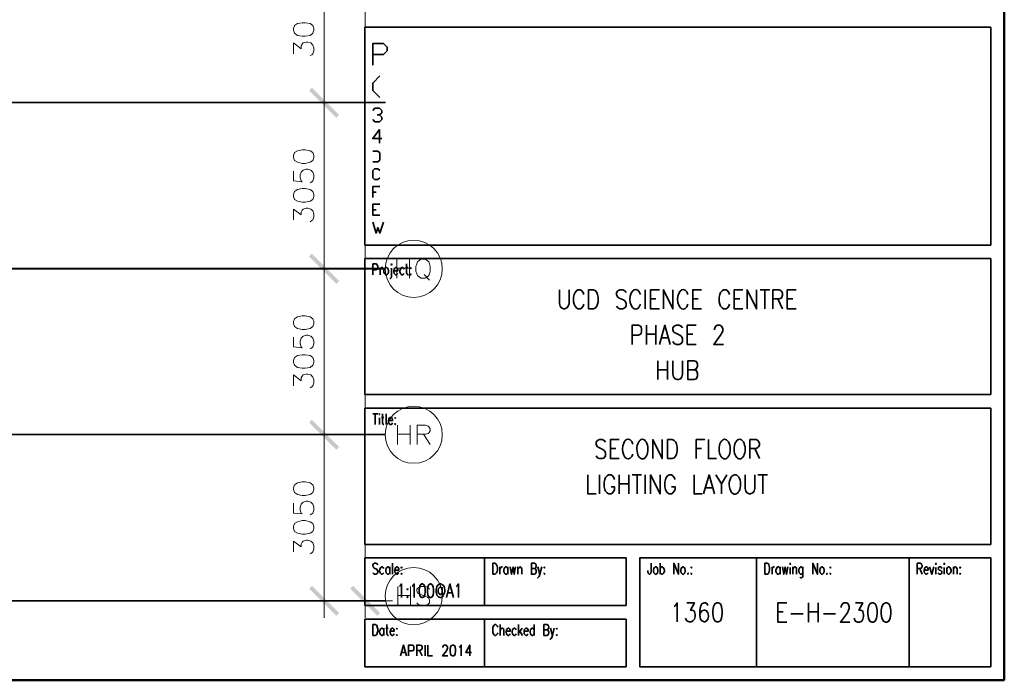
# Model space of a CAD drawing. Header units: millimetres. Extents: x 0.9 to 32.8, y 0.3 to 23.1.
# Tile 89 of 111: x 25.6 to 32.7, y 0.4 to 5.2. Entities that reach past the tile are written whole.
import ezdxf

# ---------------------------------------------------------------- set-up
doc = ezdxf.new("R2010")
doc.units = ezdxf.units.MM
doc.layers.add('PDF_Geometry', color=9, linetype='Continuous', true_color=0x808080)
doc.layers.add('PDF_Solid Fills', color=7, linetype='Continuous')

msp = doc.modelspace()

# ---------------------------------------------------------------- hatches: boundary and pattern name
at = {"layer": 'PDF_Solid Fills', "true_color": 0x808080, "transparency": 33554559}
for points in [[(28.2152, 4.5715), (28.2152, 4.5748), (1.3427, 4.5748), (1.3427, 4.5699), (28.2152, 4.5699)], [(28.2152, 3.3699), (28.2152, 3.3732), (1.3427, 3.3732), (1.3427, 3.3682), (28.2152, 3.3682)], [(28.2152, 2.1699), (28.2152, 2.1733), (1.3427, 2.1733), (1.3427, 2.1683), (28.2152, 2.1683)], [(28.2152, 0.9683), (28.2152, 0.9716), (1.3427, 0.9716), (1.3427, 0.9666), (28.2152, 0.9666)]]:
    msp.add_hatch(color=8, dxfattribs=at).paths.add_polyline_path(points)

# ---------------------------------------------------------------- linework, layer by layer
at = {"layer": 'PDF_Geometry', "color": 5, "lineweight": 50}
msp.add_lwpolyline([(32.6933, 0.3933), (32.6933, 22.9893), (1.0026, 22.9893), (1.0026, 0.3933)], close=True, dxfattribs=at)
at = {"layer": 'PDF_Geometry', "lineweight": 18}
for points in [[(28.0718, 20.3043), (28.0718, 0.845)], [(27.7735, 5.8948), (27.7735, 4.4482)], [(27.5518, 4.9248), (27.5518, 5.0032), (27.6085, 4.9598), (27.6085, 4.9815), (27.6152, 4.9949), (27.6218, 5.0032), (27.6435, 5.0098), (27.6568, 5.0098), (27.6785, 5.0032), (27.6918, 4.9882), (27.7002, 4.9682), (27.7002, 4.9465), (27.6918, 4.9248), (27.6852, 4.9182), (27.6718, 4.9115)], [(27.7735, 4.6932), (27.7735, 3.2466)], [(27.5518, 4.0765), (27.5518, 4.0049), (27.6152, 3.9982), (27.6085, 4.0049), (27.6018, 4.0265), (27.6018, 4.0482), (27.6085, 4.0682), (27.6218, 4.0832), (27.6435, 4.0899), (27.6568, 4.0899), (27.6785, 4.0832), (27.6918, 4.0682), (27.7002, 4.0482), (27.7002, 4.0265), (27.6918, 4.0049), (27.6852, 3.9982), (27.6718, 3.9915)], [(27.5518, 3.7249), (27.5518, 3.8015), (27.6085, 3.7599), (27.6085, 3.7799), (27.6152, 3.7949), (27.6218, 3.8015), (27.6435, 3.8082), (27.6568, 3.8082), (27.6785, 3.8015), (27.6918, 3.7882), (27.7002, 3.7665), (27.7002, 3.7449), (27.6918, 3.7249), (27.6852, 3.7182), (27.6718, 3.7099)], [(27.7735, 3.4932), (27.7735, 2.0466)], [(28.3002, 3.4382), (28.3002, 3.3016)], [(28.3918, 3.4382), (28.3918, 3.3016)], [(28.3002, 3.3732), (28.3918, 3.3732)], [(28.4968, 3.3282), (28.5368, 3.2882)], [(27.5518, 2.8749), (27.5518, 2.8049), (27.6152, 2.7982), (27.6085, 2.8049), (27.6018, 2.8266), (27.6018, 2.8466), (27.6085, 2.8682), (27.6218, 2.8816), (27.6435, 2.8899), (27.6568, 2.8899), (27.6785, 2.8816), (27.6918, 2.8682), (27.7002, 2.8466), (27.7002, 2.8266), (27.6918, 2.8049), (27.6852, 2.7982), (27.6718, 2.7916)], [(27.5518, 2.5232), (27.5518, 2.6016), (27.6085, 2.5583), (27.6085, 2.5799), (27.6152, 2.5932), (27.6218, 2.6016), (27.6435, 2.6082), (27.6568, 2.6082), (27.6785, 2.6016), (27.6918, 2.5866), (27.7002, 2.5666), (27.7002, 2.5449), (27.6918, 2.5232), (27.6852, 2.5166), (27.6718, 2.5099)], [(27.7735, 2.2916), (27.7735, 0.845)], [(28.3035, 2.2383), (28.3035, 2.0999)], [(28.3952, 2.2383), (28.3952, 2.0999)], [(28.4468, 2.0999), (28.4468, 2.2383), (28.5068, 2.2383), (28.5268, 2.2316), (28.5335, 2.2249), (28.5402, 2.2116), (28.5402, 2.1983), (28.5335, 2.1849), (28.5268, 2.1783), (28.5068, 2.1733), (28.4468, 2.1733)], [(28.3035, 2.1733), (28.3952, 2.1733)], [(28.4935, 2.1733), (28.5402, 2.0999)], [(27.5518, 1.6749), (27.5518, 1.6033), (27.6152, 1.5966), (27.6085, 1.6033), (27.6018, 1.6249), (27.6018, 1.6466), (27.6085, 1.6666), (27.6218, 1.6816), (27.6435, 1.6883), (27.6568, 1.6883), (27.6785, 1.6816), (27.6918, 1.6666), (27.7002, 1.6466), (27.7002, 1.6249), (27.6918, 1.6033), (27.6852, 1.5966), (27.6718, 1.5899)], [(27.5518, 1.3233), (27.5518, 1.3999), (27.6085, 1.3583), (27.6085, 1.3783), (27.6152, 1.3933), (27.6218, 1.3999), (27.6435, 1.4066), (27.6568, 1.4066), (27.6785, 1.3999), (27.6918, 1.3866), (27.7002, 1.365), (27.7002, 1.3433), (27.6918, 1.3233), (27.6852, 1.315), (27.6718, 1.3083)], [(28.3068, 1.0716), (28.3068, 0.935)], [(28.3985, 1.0716), (28.3985, 0.935)], [(28.5368, 1.0533), (28.5235, 1.065), (28.5035, 1.0716), (28.4768, 1.0716), (28.4568, 1.065), (28.4435, 1.0533), (28.4435, 1.04), (28.4501, 1.0266), (28.4568, 1.02), (28.4701, 1.0133), (28.5102, 1), (28.5235, 0.9933), (28.5302, 0.9866), (28.5368, 0.9733), (28.5368, 0.9533), (28.5235, 0.9416), (28.5035, 0.935), (28.4768, 0.935), (28.4568, 0.9416), (28.4435, 0.9533)], [(28.3068, 1.0066), (28.3985, 1.0066)], [(27.7018, 0.9683), (27.9702, 0.9683)], [(28.0002, 0.9683), (28.2685, 0.9683)]]:
    msp.add_lwpolyline(points, dxfattribs=at)
for points in [[(27.5518, 5.0948), (27.5585, 5.0732), (27.5802, 5.0582), (27.6152, 5.0515), (27.6368, 5.0515), (27.6718, 5.0582), (27.6918, 5.0732), (27.7002, 5.0948), (27.7002, 5.1082), (27.6918, 5.1298), (27.6718, 5.1432), (27.6368, 5.1498), (27.6152, 5.1498), (27.5802, 5.1432), (27.5585, 5.1298), (27.5518, 5.1082)], [(27.9702, 4.5715), (27.7018, 4.5715)], [(27.5518, 4.1748), (27.5585, 4.1532), (27.5802, 4.1399), (27.6152, 4.1315), (27.6368, 4.1315), (27.6718, 4.1399), (27.6918, 4.1532), (27.7002, 4.1748), (27.7002, 4.1882), (27.6918, 4.2099), (27.6718, 4.2232), (27.6368, 4.2299), (27.6152, 4.2299), (27.5802, 4.2232), (27.5585, 4.2099), (27.5518, 4.1882)], [(27.5518, 3.8932), (27.5585, 3.8715), (27.5802, 3.8582), (27.6152, 3.8515), (27.6368, 3.8515), (27.6718, 3.8582), (27.6918, 3.8715), (27.7002, 3.8932), (27.7002, 3.9065), (27.6918, 3.9282), (27.6718, 3.9432), (27.6368, 3.9499), (27.6152, 3.9499), (27.5802, 3.9432), (27.5585, 3.9282), (27.5518, 3.9065)], [(28.4768, 3.4382), (28.4635, 3.4332), (28.4501, 3.4199), (28.4435, 3.4066), (28.4368, 3.3866), (28.4368, 3.3532), (28.4435, 3.3332), (28.4501, 3.3216), (28.4635, 3.3082), (28.4768, 3.3016), (28.5035, 3.3016), (28.5168, 3.3082), (28.5302, 3.3216), (28.5368, 3.3332), (28.5418, 3.3532), (28.5418, 3.3866), (28.5368, 3.4066), (28.5302, 3.4199), (28.5168, 3.4332), (28.5035, 3.4382)], [(27.9702, 3.3699), (27.7018, 3.3699)], [(27.5518, 2.9732), (27.5585, 2.9532), (27.5802, 2.9382), (27.6152, 2.9316), (27.6368, 2.9316), (27.6718, 2.9382), (27.6918, 2.9532), (27.7002, 2.9732), (27.7002, 2.9882), (27.6918, 3.0082), (27.6718, 3.0232), (27.6368, 3.0299), (27.6152, 3.0299), (27.5802, 3.0232), (27.5585, 3.0082), (27.5518, 2.9882)], [(27.5518, 2.6916), (27.5585, 2.6716), (27.5802, 2.6566), (27.6152, 2.6499), (27.6368, 2.6499), (27.6718, 2.6566), (27.6918, 2.6716), (27.7002, 2.6916), (27.7002, 2.7066), (27.6918, 2.7283), (27.6718, 2.7416), (27.6368, 2.7482), (27.6152, 2.7482), (27.5802, 2.7416), (27.5585, 2.7283), (27.5518, 2.7066)], [(27.9702, 2.1699), (27.7018, 2.1699)], [(27.5518, 1.7733), (27.5585, 1.7516), (27.5802, 1.7383), (27.6152, 1.7299), (27.6368, 1.7299), (27.6718, 1.7383), (27.6918, 1.7516), (27.7002, 1.7733), (27.7002, 1.7866), (27.6918, 1.8083), (27.6718, 1.8216), (27.6368, 1.8283), (27.6152, 1.8283), (27.5802, 1.8216), (27.5585, 1.8083), (27.5518, 1.7866)], [(27.5518, 1.4916), (27.5585, 1.47), (27.5802, 1.4566), (27.6152, 1.4499), (27.6368, 1.4499), (27.6718, 1.4566), (27.6918, 1.47), (27.7002, 1.4916), (27.7002, 1.5049), (27.6918, 1.5266), (27.6718, 1.5399), (27.6368, 1.5483), (27.6152, 1.5483), (27.5802, 1.5399), (27.5585, 1.5266), (27.5518, 1.5049)]]:
    msp.add_lwpolyline(points, close=True, dxfattribs=at)
at = {"layer": 'PDF_Geometry', "color": 7, "lineweight": 35}
for points in [[(32.595, 3.5415), (32.595, 5.1165), (28.0685, 5.1165), (28.0685, 3.5415)], [(32.595, 2.4599), (32.595, 3.4432), (28.0685, 3.4432), (28.0685, 2.4599)], [(28.2202, 3.3782), (28.2152, 3.3749), (28.2102, 3.3666), (28.2068, 3.3549), (28.2068, 3.3482), (28.2102, 3.3366), (28.2152, 3.3299), (28.2202, 3.3249), (28.2268, 3.3249), (28.2318, 3.3299), (28.2368, 3.3366), (28.2385, 3.3482), (28.2385, 3.3549), (28.2368, 3.3666), (28.2318, 3.3749), (28.2268, 3.3782)], [(28.2585, 3.3999), (28.2618, 3.3966), (28.2635, 3.3999), (28.2618, 3.4049)], [(28.4001, 3.3782), (28.3968, 3.3749), (28.4001, 3.3699), (28.4018, 3.3749)], [(28.4001, 3.3332), (28.3968, 3.3299), (28.4001, 3.3249), (28.4018, 3.3299)], [(29.6868, 3.0799), (29.6868, 3.2182), (29.7218, 3.2182), (29.7368, 3.2115), (29.7468, 3.1982), (29.7518, 3.1849), (29.7551, 3.1649), (29.7551, 3.1316), (29.7518, 3.1132), (29.7468, 3.0999), (29.7368, 3.0866), (29.7218, 3.0799)], [(32.595, 1.3766), (32.595, 2.3616), (28.0685, 2.3616), (28.0685, 1.3766)], [(28.1702, 2.3183), (28.1735, 2.3149), (28.1751, 2.3183), (28.1735, 2.3216)], [(28.2885, 2.2949), (28.2852, 2.2916), (28.2885, 2.2883), (28.2902, 2.2916)], [(28.2885, 2.2499), (28.2852, 2.2466), (28.2885, 2.2433), (28.2902, 2.2466)], [(30.2584, 1.9966), (30.2584, 2.1349), (30.2918, 2.1349), (30.3068, 2.1283), (30.3168, 2.1149), (30.3218, 2.1016), (30.3267, 2.0816), (30.3267, 2.0499), (30.3218, 2.0299), (30.3168, 2.0166), (30.3068, 2.0033), (30.2918, 1.9966)], [(29.9584, 0.935), (29.9584, 1.2783), (28.0685, 1.2783), (28.0685, 0.935)], [(28.3335, 1.2133), (28.3318, 1.21), (28.3335, 1.205), (28.3368, 1.21)], [(28.9935, 1.16), (28.9935, 1.24), (29.0101, 1.24), (29.0168, 1.235), (29.0218, 1.2283), (29.0251, 1.22), (29.0268, 1.21), (29.0268, 1.19), (29.0251, 1.18), (29.0218, 1.1716), (29.0168, 1.165), (29.0101, 1.16)], [(29.3668, 1.2133), (29.3634, 1.21), (29.3668, 1.205), (29.3685, 1.21)], [(32.595, 0.4916), (32.595, 1.2783), (30.0568, 1.2783), (30.0568, 0.4916)], [(30.1684, 1.2133), (30.1634, 1.21), (30.1584, 1.2016), (30.1568, 1.19), (30.1568, 1.1833), (30.1584, 1.1716), (30.1634, 1.165), (30.1684, 1.16), (30.1768, 1.16), (30.1818, 1.165), (30.1851, 1.1716), (30.1884, 1.1833), (30.1884, 1.19), (30.1851, 1.2016), (30.1818, 1.21), (30.1768, 1.2133)], [(30.3668, 1.2133), (30.3618, 1.21), (30.3568, 1.2016), (30.3534, 1.19), (30.3534, 1.1833), (30.3568, 1.1716), (30.3618, 1.165), (30.3668, 1.16), (30.3734, 1.16), (30.3784, 1.165), (30.3834, 1.1716), (30.3851, 1.1833), (30.3851, 1.19), (30.3834, 1.2016), (30.3784, 1.21), (30.3734, 1.2133)], [(30.4301, 1.2133), (30.4268, 1.21), (30.4301, 1.205), (30.4317, 1.21)], [(30.9617, 1.16), (30.9617, 1.24), (30.9784, 1.24), (30.9867, 1.235), (30.9901, 1.2283), (30.9934, 1.22), (30.9951, 1.21), (30.9951, 1.19), (30.9934, 1.18), (30.9901, 1.1716), (30.9867, 1.165), (30.9784, 1.16)], [(31.1417, 1.235), (31.1451, 1.2316), (31.1467, 1.235), (31.1451, 1.24)], [(31.3717, 1.2133), (31.3667, 1.21), (31.3617, 1.2016), (31.3584, 1.19), (31.3584, 1.1833), (31.3617, 1.1716), (31.3667, 1.165), (31.3717, 1.16), (31.3784, 1.16), (31.3834, 1.165), (31.3884, 1.1716), (31.3901, 1.1833), (31.3901, 1.19), (31.3884, 1.2016), (31.3834, 1.21), (31.3784, 1.2133)], [(31.4351, 1.2133), (31.4317, 1.21), (31.4351, 1.205), (31.4367, 1.21)], [(32.195, 1.235), (32.1984, 1.2316), (32.2, 1.235), (32.1984, 1.24)], [(32.2567, 1.235), (32.2584, 1.2316), (32.2617, 1.235), (32.2584, 1.24)], [(32.2884, 1.2133), (32.2834, 1.21), (32.2784, 1.2016), (32.2767, 1.19), (32.2767, 1.1833), (32.2784, 1.1716), (32.2834, 1.165), (32.2884, 1.16), (32.295, 1.16), (32.3, 1.165), (32.305, 1.1716), (32.3084, 1.1833), (32.3084, 1.19), (32.305, 1.2016), (32.3, 1.21), (32.295, 1.2133)], [(32.3734, 1.2133), (32.3717, 1.21), (32.3734, 1.205), (32.3767, 1.21)], [(28.3335, 1.1683), (28.3318, 1.165), (28.3335, 1.16), (28.3368, 1.165)], [(29.3668, 1.1683), (29.3634, 1.165), (29.3668, 1.16), (29.3685, 1.165)], [(30.4051, 1.1683), (30.4034, 1.165), (30.4051, 1.16), (30.4084, 1.165)], [(30.4301, 1.1683), (30.4268, 1.165), (30.4301, 1.16), (30.4317, 1.165)], [(31.4101, 1.1683), (31.4084, 1.165), (31.4101, 1.16), (31.4117, 1.165)], [(31.4351, 1.1683), (31.4317, 1.165), (31.4351, 1.16), (31.4367, 1.165)], [(32.3734, 1.1683), (32.3717, 1.165), (32.3734, 1.16), (32.3767, 1.165)], [(28.4802, 1.09), (28.4701, 1.085), (28.4652, 1.0716), (28.4618, 1.0483), (28.4618, 1.0333), (28.4652, 1.01), (28.4701, 0.9966), (28.4802, 0.9916), (28.4851, 0.9916), (28.4951, 0.9966), (28.5018, 1.01), (28.5035, 1.0333), (28.5035, 1.0483), (28.5018, 1.0716), (28.4951, 1.085), (28.4851, 1.09)], [(28.5402, 1.09), (28.5318, 1.085), (28.5251, 1.0716), (28.5218, 1.0483), (28.5218, 1.0333), (28.5251, 1.01), (28.5318, 0.9966), (28.5402, 0.9916), (28.5468, 0.9916), (28.5551, 0.9966), (28.5618, 1.01), (28.5651, 1.0333), (28.5651, 1.0483), (28.5618, 1.0716), (28.5551, 1.085), (28.5468, 1.09)], [(28.3768, 1.0583), (28.3735, 1.0533), (28.3768, 1.0483), (28.3785, 1.0533)], [(28.3768, 1.0016), (28.3735, 0.9966), (28.3768, 0.9916), (28.3785, 0.9966)], [(30.6151, 0.9533), (30.6001, 0.9466), (30.5901, 0.9283), (30.5851, 0.895), (30.5851, 0.875), (30.5901, 0.8416), (30.6001, 0.8233), (30.6151, 0.8166), (30.6251, 0.8166), (30.6401, 0.8233), (30.6484, 0.8416), (30.6534, 0.875), (30.6534, 0.895), (30.6484, 0.9283), (30.6401, 0.9466), (30.6251, 0.9533)], [(31.735, 0.9533), (31.72, 0.9466), (31.7101, 0.9266), (31.7051, 0.895), (31.7051, 0.875), (31.7101, 0.8416), (31.72, 0.8216), (31.735, 0.815), (31.745, 0.815), (31.76, 0.8216), (31.77, 0.8416), (31.7734, 0.875), (31.7734, 0.895), (31.77, 0.9266), (31.76, 0.9466), (31.745, 0.9533)], [(31.8334, 0.9533), (31.8184, 0.9466), (31.8084, 0.9266), (31.8034, 0.895), (31.8034, 0.875), (31.8084, 0.8416), (31.8184, 0.8216), (31.8334, 0.815), (31.8434, 0.815), (31.8584, 0.8216), (31.8684, 0.8416), (31.8734, 0.875), (31.8734, 0.895), (31.8684, 0.9266), (31.8584, 0.9466), (31.8434, 0.9533)], [(29.9584, 0.4916), (29.9584, 0.835), (28.0685, 0.835), (28.0685, 0.4916)], [(28.1268, 0.7183), (28.1268, 0.7966), (28.1435, 0.7966), (28.1518, 0.7933), (28.1568, 0.785), (28.1585, 0.7783), (28.1618, 0.7666), (28.1618, 0.7483), (28.1585, 0.7366), (28.1568, 0.7283), (28.1518, 0.7216), (28.1435, 0.7183)], [(28.3002, 0.77), (28.2985, 0.7666), (28.3002, 0.7633), (28.3018, 0.7666)], [(28.3002, 0.725), (28.2985, 0.7216), (28.3002, 0.7183), (28.3018, 0.7216)], [(29.4568, 0.77), (29.4535, 0.7666), (29.4568, 0.7633), (29.4584, 0.7666)], [(29.4568, 0.725), (29.4535, 0.7216), (29.4568, 0.7183), (29.4584, 0.7216)], [(28.7035, 0.6483), (28.6935, 0.645), (28.6885, 0.6333), (28.6851, 0.615), (28.6851, 0.6033), (28.6885, 0.585), (28.6935, 0.5733), (28.7035, 0.57), (28.7085, 0.57), (28.7168, 0.5733), (28.7218, 0.585), (28.7251, 0.6033), (28.7251, 0.615), (28.7218, 0.6333), (28.7168, 0.645), (28.7085, 0.6483)]]:
    msp.add_lwpolyline(points, close=True, dxfattribs=at)
for points in [[(28.1252, 4.8415), (28.1252, 4.9982), (28.2035, 4.9982), (28.2302, 4.9732), (28.2302, 4.9465), (28.2035, 4.9198), (28.1252, 4.9198)], [(28.1768, 4.7648), (28.1252, 4.7132), (28.1252, 4.6598), (28.1768, 4.6082)], [(28.1252, 4.5148), (28.1418, 4.5315), (28.1735, 4.5315), (28.1902, 4.5148), (28.1902, 4.4982), (28.1735, 4.4832), (28.1568, 4.4832)], [(28.1735, 4.4832), (28.1902, 4.4665), (28.1902, 4.4498), (28.1735, 4.4332), (28.1418, 4.4332), (28.1252, 4.4498)], [(28.1902, 4.3115), (28.1252, 4.3115), (28.1735, 4.3765), (28.1735, 4.2782)], [(28.1252, 4.1432), (28.1635, 4.1432), (28.1768, 4.1565), (28.1768, 4.2082), (28.1635, 4.2215), (28.1252, 4.2215)], [(28.1768, 4.0282), (28.1635, 4.0149), (28.1385, 4.0149), (28.1252, 4.0282), (28.1252, 4.0799), (28.1385, 4.0932), (28.1635, 4.0932), (28.1768, 4.0799)], [(28.1252, 3.8865), (28.1252, 3.9649), (28.1768, 3.9649)], [(28.1252, 3.9249), (28.1502, 3.9249)], [(28.1768, 3.7582), (28.1252, 3.7582), (28.1252, 3.8365), (28.1768, 3.8365)], [(28.1252, 3.7965), (28.1502, 3.7965)], [(28.1252, 3.7082), (28.1502, 3.6282), (28.1635, 3.6682), (28.1768, 3.6282), (28.2035, 3.7082)], [(28.1268, 3.3249), (28.1268, 3.4049), (28.1485, 3.4049), (28.1568, 3.3999), (28.1585, 3.3966), (28.1618, 3.3899), (28.1618, 3.3782), (28.1585, 3.3699), (28.1568, 3.3666), (28.1485, 3.3632), (28.1268, 3.3632)], [(28.1785, 3.3782), (28.1785, 3.3249)], [(28.1785, 3.3549), (28.1802, 3.3666), (28.1852, 3.3749), (28.1902, 3.3782), (28.1985, 3.3782)], [(28.2618, 3.3749), (28.2618, 3.3149), (28.2585, 3.3032), (28.2535, 3.2999), (28.2485, 3.2999)], [(28.2785, 3.3549), (28.3068, 3.3549), (28.3068, 3.3632), (28.3052, 3.3699), (28.3018, 3.3749), (28.2985, 3.3782), (28.2902, 3.3782), (28.2852, 3.3749), (28.2802, 3.3666), (28.2785, 3.3549), (28.2785, 3.3482), (28.2802, 3.3366), (28.2852, 3.3299), (28.2902, 3.3249), (28.2985, 3.3249), (28.3018, 3.3299), (28.3068, 3.3366)], [(28.3518, 3.3666), (28.3468, 3.3749), (28.3418, 3.3782), (28.3335, 3.3782), (28.3302, 3.3749), (28.3251, 3.3666), (28.3218, 3.3549), (28.3218, 3.3482), (28.3251, 3.3366), (28.3302, 3.3299), (28.3335, 3.3249), (28.3418, 3.3249), (28.3468, 3.3299), (28.3518, 3.3366)], [(28.3635, 3.3782), (28.3802, 3.3782)], [(28.3702, 3.4049), (28.3702, 3.3399), (28.3735, 3.3299), (28.3785, 3.3249), (28.3835, 3.3249)], [(29.4751, 3.2182), (29.4751, 3.1182), (29.4801, 3.0999), (29.4901, 3.0866), (29.5051, 3.0799), (29.5151, 3.0799), (29.5301, 3.0866), (29.5401, 3.0999), (29.5451, 3.1182), (29.5451, 3.2182)], [(29.6518, 3.1849), (29.6484, 3.1982), (29.6384, 3.2115), (29.6284, 3.2182), (29.6085, 3.2182), (29.5985, 3.2115), (29.5885, 3.1982), (29.5834, 3.1849), (29.5785, 3.1649), (29.5785, 3.1316), (29.5834, 3.1132), (29.5885, 3.0999), (29.5985, 3.0866), (29.6085, 3.0799), (29.6284, 3.0799), (29.6384, 3.0866), (29.6484, 3.0999), (29.6518, 3.1132)], [(29.9584, 3.1982), (29.9484, 3.2115), (29.9334, 3.2182), (29.9134, 3.2182), (29.8984, 3.2115), (29.8884, 3.1982), (29.8884, 3.1849), (29.8934, 3.1716), (29.8984, 3.1649), (29.9084, 3.1582), (29.9384, 3.1449), (29.9484, 3.1382), (29.9534, 3.1316), (29.9584, 3.1182), (29.9584, 3.0999), (29.9484, 3.0866), (29.9334, 3.0799), (29.9134, 3.0799), (29.8984, 3.0866), (29.8884, 3.0999)], [(30.0951, 3.2182), (30.0951, 3.0799)], [(30.1984, 3.0799), (30.1351, 3.0799), (30.1351, 3.2182), (30.1984, 3.2182)], [(30.2284, 3.0799), (30.2284, 3.2182), (30.2968, 3.0799), (30.2968, 3.2182)], [(30.5034, 3.0799), (30.4401, 3.0799), (30.4401, 3.2182), (30.5034, 3.2182)], [(30.7051, 3.1849), (30.7001, 3.1982), (30.6917, 3.2115), (30.6817, 3.2182), (30.6618, 3.2182), (30.6518, 3.2115), (30.6417, 3.1982), (30.6368, 3.1849), (30.6317, 3.1649), (30.6317, 3.1316), (30.6368, 3.1132), (30.6417, 3.0999), (30.6518, 3.0866), (30.6618, 3.0799), (30.6817, 3.0799), (30.6917, 3.0866), (30.7001, 3.0999), (30.7051, 3.1132)], [(30.8034, 3.0799), (30.7401, 3.0799), (30.7401, 3.2182), (30.8034, 3.2182)], [(30.8334, 3.0799), (30.8334, 3.2182), (30.9017, 3.0799), (30.9017, 3.2182)], [(30.9267, 3.2182), (30.9967, 3.2182)], [(30.9617, 3.2182), (30.9617, 3.0799)], [(31.0201, 3.0799), (31.0201, 3.2182), (31.0651, 3.2182), (31.0801, 3.2115), (31.0851, 3.2049), (31.0901, 3.1916), (31.0901, 3.1782), (31.0851, 3.1649), (31.0801, 3.1582), (31.0651, 3.1516), (31.0201, 3.1516)], [(31.1884, 3.0799), (31.1234, 3.0799), (31.1234, 3.2182), (31.1884, 3.2182)], [(30.1351, 3.1516), (30.1734, 3.1516)], [(30.4401, 3.1516), (30.4801, 3.1516)], [(30.7401, 3.1516), (30.7801, 3.1516)], [(31.0551, 3.1516), (31.0901, 3.0799)], [(31.1234, 3.1516), (31.1634, 3.1516)], [(30.0018, 2.8233), (30.0018, 2.9616), (30.0468, 2.9616), (30.0618, 2.9549), (30.0668, 2.9482), (30.0701, 2.9349), (30.0701, 2.9149), (30.0668, 2.9032), (30.0618, 2.8966), (30.0468, 2.8899), (30.0018, 2.8899)], [(30.1051, 2.9616), (30.1051, 2.8233)], [(30.1734, 2.9616), (30.1734, 2.8233)], [(30.1984, 2.8233), (30.2384, 2.9616), (30.2768, 2.8233)], [(30.3668, 2.9416), (30.3568, 2.9549), (30.3418, 2.9616), (30.3218, 2.9616), (30.3068, 2.9549), (30.2968, 2.9416), (30.2968, 2.9282), (30.3018, 2.9149), (30.3068, 2.9099), (30.3168, 2.9032), (30.3468, 2.8899), (30.3568, 2.8832), (30.3618, 2.8766), (30.3668, 2.8632), (30.3668, 2.8432), (30.3568, 2.8299), (30.3418, 2.8233), (30.3218, 2.8233), (30.3068, 2.8299), (30.2968, 2.8432)], [(30.4651, 2.8233), (30.4001, 2.8233), (30.4001, 2.9616), (30.4651, 2.9616)], [(30.5968, 2.9282), (30.5968, 2.9349), (30.6017, 2.9482), (30.6068, 2.9549), (30.6168, 2.9616), (30.6368, 2.9616), (30.6468, 2.9549), (30.6518, 2.9482), (30.6567, 2.9349), (30.6567, 2.9216), (30.6518, 2.9099), (30.6417, 2.8899), (30.5917, 2.8233), (30.6618, 2.8233)], [(30.1051, 2.8966), (30.1734, 2.8966)], [(30.2134, 2.8699), (30.2634, 2.8699)], [(30.4001, 2.8966), (30.4401, 2.8966)], [(30.1884, 2.7049), (30.1884, 2.5683)], [(30.1884, 2.6399), (30.2584, 2.6399)], [(30.2584, 2.7049), (30.2584, 2.5683)], [(30.2968, 2.7049), (30.2968, 2.6066), (30.3018, 2.5882), (30.3118, 2.5749), (30.3267, 2.5683), (30.3367, 2.5683), (30.3518, 2.5749), (30.3618, 2.5882), (30.3668, 2.6066), (30.3668, 2.7049)], [(30.4501, 2.6399), (30.4651, 2.6333), (30.4701, 2.6266), (30.4751, 2.6132), (30.4751, 2.5949), (30.4701, 2.5816), (30.4651, 2.5749), (30.4501, 2.5683), (30.4051, 2.5683), (30.4051, 2.7049), (30.4501, 2.7049), (30.4651, 2.6999), (30.4701, 2.6932), (30.4751, 2.6799), (30.4751, 2.6666), (30.4701, 2.6533), (30.4651, 2.6466), (30.4501, 2.6399), (30.4051, 2.6399)], [(28.1268, 2.3216), (28.1618, 2.3216)], [(28.1435, 2.3216), (28.1435, 2.2433)], [(28.1735, 2.2916), (28.1735, 2.2433)], [(28.1885, 2.2949), (28.2052, 2.2949)], [(28.1952, 2.3216), (28.1952, 2.2582), (28.1985, 2.2466), (28.2018, 2.2433), (28.2068, 2.2433)], [(28.2218, 2.3216), (28.2218, 2.2433)], [(28.2385, 2.2733), (28.2685, 2.2733), (28.2685, 2.2799), (28.2652, 2.2883), (28.2635, 2.2916), (28.2585, 2.2949), (28.2518, 2.2949), (28.2468, 2.2916), (28.2418, 2.2849), (28.2385, 2.2733), (28.2385, 2.2649), (28.2418, 2.2549), (28.2468, 2.2466), (28.2518, 2.2433), (28.2585, 2.2433), (28.2635, 2.2466), (28.2685, 2.2549)], [(29.8101, 2.1149), (29.8001, 2.1283), (29.7851, 2.1349), (29.7651, 2.1349), (29.7518, 2.1283), (29.7418, 2.1149), (29.7418, 2.1016), (29.7468, 2.0883), (29.7518, 2.0816), (29.7601, 2.0766), (29.7901, 2.0633), (29.8001, 2.0566), (29.8051, 2.0499), (29.8101, 2.0366), (29.8101, 2.0166), (29.8001, 2.0033), (29.7851, 1.9966), (29.7651, 1.9966), (29.7518, 2.0033), (29.7418, 2.0166)], [(29.9084, 1.9966), (29.8451, 1.9966), (29.8451, 2.1349), (29.9084, 2.1349)], [(29.8451, 2.0699), (29.8834, 2.0699)], [(30.1501, 1.9966), (30.1501, 2.1349), (30.2184, 1.9966), (30.2184, 2.1349)], [(30.4651, 1.9966), (30.4651, 2.1349), (30.5284, 2.1349)], [(30.4651, 2.0699), (30.5034, 2.0699)], [(30.5534, 2.1349), (30.5534, 1.9966), (30.6117, 1.9966)], [(30.8534, 1.9966), (30.8534, 2.1349), (30.8984, 2.1349), (30.9117, 2.1283), (30.9167, 2.1216), (30.9217, 2.1083), (30.9217, 2.0949), (30.9167, 2.0816), (30.9117, 2.0766), (30.8984, 2.0699), (30.8534, 2.0699)], [(30.8884, 2.0699), (30.9217, 1.9966)], [(29.6818, 1.8783), (29.6818, 1.7416), (29.7418, 1.7416)], [(29.7651, 1.8783), (29.7651, 1.7416)], [(29.8734, 1.8466), (29.8684, 1.8599), (29.8601, 1.8716), (29.8501, 1.8783), (29.8301, 1.8783), (29.8201, 1.8716), (29.8101, 1.8599), (29.8051, 1.8466), (29.8001, 1.8266), (29.8001, 1.7933), (29.8051, 1.7733), (29.8101, 1.7616), (29.8201, 1.7483), (29.8301, 1.7416), (29.8501, 1.7416), (29.8601, 1.7483), (29.8684, 1.7616), (29.8734, 1.7733), (29.8734, 1.7933), (29.8501, 1.7933)], [(29.9084, 1.8783), (29.9084, 1.7416)], [(29.9768, 1.8783), (29.9768, 1.7416)], [(30.0018, 1.8783), (30.0701, 1.8783)], [(30.0368, 1.8783), (30.0368, 1.7416)], [(30.0951, 1.8783), (30.0951, 1.7416)], [(30.1351, 1.7416), (30.1351, 1.8783), (30.2034, 1.7416), (30.2034, 1.8783)], [(30.3118, 1.8466), (30.3068, 1.8599), (30.2968, 1.8716), (30.2868, 1.8783), (30.2684, 1.8783), (30.2584, 1.8716), (30.2484, 1.8599), (30.2434, 1.8466), (30.2384, 1.8266), (30.2384, 1.7933), (30.2434, 1.7733), (30.2484, 1.7616), (30.2584, 1.7483), (30.2684, 1.7416), (30.2868, 1.7416), (30.2968, 1.7483), (30.3068, 1.7616), (30.3118, 1.7733), (30.3118, 1.7933), (30.2868, 1.7933)], [(30.4501, 1.8783), (30.4501, 1.7416), (30.5084, 1.7416)], [(30.5184, 1.7416), (30.5584, 1.8783), (30.5968, 1.7416)], [(30.6068, 1.8783), (30.6468, 1.8133), (30.6468, 1.7416)], [(30.6867, 1.8783), (30.6468, 1.8133)], [(30.8184, 1.8783), (30.8184, 1.7799), (30.8234, 1.7616), (30.8334, 1.7483), (30.8484, 1.7416), (30.8584, 1.7416), (30.8734, 1.7483), (30.8834, 1.7616), (30.8884, 1.7799), (30.8884, 1.8783)], [(30.9117, 1.8783), (30.9817, 1.8783)], [(30.9467, 1.8783), (30.9467, 1.7416)], [(29.9084, 1.8133), (29.9768, 1.8133)], [(30.5334, 1.7866), (30.5834, 1.7866)], [(28.1618, 1.2283), (28.1568, 1.235), (28.1485, 1.24), (28.1385, 1.24), (28.1318, 1.235), (28.1268, 1.2283), (28.1268, 1.22), (28.1302, 1.2133), (28.1318, 1.21), (28.1368, 1.205), (28.1518, 1.1983), (28.1568, 1.195), (28.1585, 1.19), (28.1618, 1.1833), (28.1618, 1.1716), (28.1568, 1.165), (28.1485, 1.16), (28.1385, 1.16), (28.1318, 1.165), (28.1268, 1.1716)], [(28.2052, 1.2016), (28.2002, 1.21), (28.1952, 1.2133), (28.1885, 1.2133), (28.1835, 1.21), (28.1785, 1.2016), (28.1751, 1.19), (28.1751, 1.1833), (28.1785, 1.1716), (28.1835, 1.165), (28.1885, 1.16), (28.1952, 1.16), (28.2002, 1.165), (28.2052, 1.1716)], [(28.2485, 1.2016), (28.2435, 1.21), (28.2385, 1.2133), (28.2318, 1.2133), (28.2268, 1.21), (28.2218, 1.2016), (28.2202, 1.19), (28.2202, 1.1833), (28.2218, 1.1716), (28.2268, 1.165), (28.2318, 1.16), (28.2385, 1.16), (28.2435, 1.165), (28.2485, 1.1716)], [(28.2485, 1.2133), (28.2485, 1.16)], [(28.2685, 1.24), (28.2685, 1.16)], [(28.2852, 1.19), (28.3151, 1.19), (28.3151, 1.1983), (28.3118, 1.205), (28.3102, 1.21), (28.3052, 1.2133), (28.2985, 1.2133), (28.2935, 1.21), (28.2885, 1.2016), (28.2852, 1.19), (28.2852, 1.1833), (28.2885, 1.1716), (28.2935, 1.165), (28.2985, 1.16), (28.3052, 1.16), (28.3102, 1.165), (28.3151, 1.1716)], [(28.9335, 0.935), (28.9335, 1.2783)], [(29.0451, 1.2133), (29.0451, 1.16)], [(29.0451, 1.19), (29.0468, 1.2016), (29.0518, 1.21), (29.0568, 1.2133), (29.0635, 1.2133)], [(29.1035, 1.2016), (29.0985, 1.21), (29.0935, 1.2133), (29.0851, 1.2133), (29.0801, 1.21), (29.0768, 1.2016), (29.0735, 1.19), (29.0735, 1.1833), (29.0768, 1.1716), (29.0801, 1.165), (29.0851, 1.16), (29.0935, 1.16), (29.0985, 1.165), (29.1035, 1.1716)], [(29.1035, 1.2133), (29.1035, 1.16)], [(29.1201, 1.2133), (29.1301, 1.16), (29.1401, 1.2133), (29.1485, 1.16), (29.1585, 1.2133)], [(29.1751, 1.2133), (29.1751, 1.16)], [(29.1751, 1.1983), (29.1835, 1.21), (29.1885, 1.2133), (29.1951, 1.2133), (29.2001, 1.21), (29.2035, 1.1983), (29.2035, 1.16)], [(29.2951, 1.2016), (29.3035, 1.1983), (29.3051, 1.195), (29.3068, 1.1866), (29.3068, 1.175), (29.3051, 1.1683), (29.3035, 1.165), (29.2951, 1.16), (29.2735, 1.16), (29.2735, 1.24), (29.2951, 1.24), (29.3035, 1.235), (29.3051, 1.2316), (29.3068, 1.225), (29.3068, 1.2166), (29.3051, 1.21), (29.3035, 1.205), (29.2951, 1.2016), (29.2735, 1.2016)], [(29.3201, 1.2133), (29.3351, 1.16), (29.3485, 1.2133)], [(30.1401, 1.24), (30.1401, 1.18), (30.1368, 1.1683), (30.1351, 1.165), (30.1301, 1.16), (30.1251, 1.16), (30.1201, 1.165), (30.1184, 1.1683), (30.1151, 1.18), (30.1151, 1.1866)], [(30.2051, 1.24), (30.2051, 1.16)], [(30.2051, 1.2016), (30.2101, 1.21), (30.2151, 1.2133), (30.2218, 1.2133), (30.2268, 1.21), (30.2318, 1.2016), (30.2351, 1.19), (30.2351, 1.1833), (30.2318, 1.1716), (30.2268, 1.165), (30.2218, 1.16), (30.2151, 1.16), (30.2101, 1.165), (30.2051, 1.1716)], [(30.3034, 1.16), (30.3034, 1.24), (30.3367, 1.16), (30.3367, 1.24)], [(30.9017, 0.4916), (30.9017, 1.2783)], [(31.0134, 1.2133), (31.0134, 1.16)], [(31.0134, 1.19), (31.0151, 1.2016), (31.0201, 1.21), (31.0251, 1.2133), (31.0317, 1.2133)], [(31.0717, 1.2016), (31.0667, 1.21), (31.0617, 1.2133), (31.0534, 1.2133), (31.0501, 1.21), (31.0451, 1.2016), (31.0417, 1.19), (31.0417, 1.1833), (31.0451, 1.1716), (31.0501, 1.165), (31.0534, 1.16), (31.0617, 1.16), (31.0667, 1.165), (31.0717, 1.1716)], [(31.0717, 1.2133), (31.0717, 1.16)], [(31.0884, 1.2133), (31.0984, 1.16), (31.1084, 1.2133), (31.1184, 1.16), (31.1267, 1.2133)], [(31.1634, 1.2133), (31.1634, 1.16)], [(31.1634, 1.1983), (31.1717, 1.21), (31.1767, 1.2133), (31.1834, 1.2133), (31.1884, 1.21), (31.1901, 1.1983), (31.1901, 1.16)], [(31.2367, 1.2016), (31.2317, 1.21), (31.2267, 1.2133), (31.2201, 1.2133), (31.2151, 1.21), (31.2101, 1.2016), (31.2084, 1.19), (31.2084, 1.1833), (31.2101, 1.1716), (31.2151, 1.165), (31.2201, 1.16), (31.2267, 1.16), (31.2317, 1.165), (31.2367, 1.1716)], [(31.2367, 1.2133), (31.2367, 1.1533), (31.2351, 1.1416), (31.2317, 1.1383), (31.2267, 1.135), (31.2201, 1.135), (31.2151, 1.1383)], [(31.3084, 1.16), (31.3084, 1.24), (31.3417, 1.16), (31.3417, 1.24)], [(32.005, 0.4916), (32.005, 1.2783)], [(32.0634, 1.16), (32.0634, 1.24), (32.085, 1.24), (32.0934, 1.235), (32.095, 1.2316), (32.0984, 1.225), (32.0984, 1.2166), (32.095, 1.21), (32.0934, 1.205), (32.085, 1.2016), (32.0634, 1.2016)], [(32.1134, 1.19), (32.1417, 1.19), (32.1417, 1.1983), (32.14, 1.205), (32.1367, 1.21), (32.1317, 1.2133), (32.125, 1.2133), (32.12, 1.21), (32.115, 1.2016), (32.1134, 1.19), (32.1134, 1.1833), (32.115, 1.1716), (32.12, 1.165), (32.125, 1.16), (32.1317, 1.16), (32.1367, 1.165), (32.1417, 1.1716)], [(32.1534, 1.2133), (32.1684, 1.16), (32.1834, 1.2133)], [(32.2417, 1.2016), (32.24, 1.21), (32.2317, 1.2133), (32.225, 1.2133), (32.2167, 1.21), (32.215, 1.2016), (32.2167, 1.195), (32.2217, 1.19), (32.235, 1.1866), (32.24, 1.1833), (32.2417, 1.175), (32.2417, 1.1716), (32.24, 1.165), (32.2317, 1.16), (32.225, 1.16), (32.2167, 1.165), (32.215, 1.1716)], [(32.325, 1.2133), (32.325, 1.16)], [(32.325, 1.1983), (32.3317, 1.21), (32.3367, 1.2133), (32.3434, 1.2133), (32.3484, 1.21), (32.3517, 1.1983), (32.3517, 1.16)], [(29.3351, 1.16), (29.3301, 1.145), (29.3251, 1.1383), (29.3201, 1.135), (29.3168, 1.135)], [(31.1451, 1.21), (31.1451, 1.16)], [(32.0817, 1.2016), (32.0984, 1.16)], [(32.1984, 1.21), (32.1984, 1.16)], [(32.2584, 1.21), (32.2584, 1.16)], [(28.3185, 1.0716), (28.3235, 1.0766), (28.3335, 1.09), (28.3335, 0.9916)], [(28.4101, 1.0716), (28.4152, 1.0766), (28.4252, 1.09), (28.4252, 0.9916)], [(28.6285, 1.0666), (28.6285, 1.02), (28.6318, 1.015), (28.6385, 1.015), (28.6435, 1.025), (28.6468, 1.0383), (28.6468, 1.0483), (28.6435, 1.0616), (28.6418, 1.0716), (28.6352, 1.0816), (28.6285, 1.085), (28.6201, 1.09), (28.6101, 1.09), (28.6018, 1.085), (28.5952, 1.0816), (28.5901, 1.0716), (28.5868, 1.0616), (28.5835, 1.0483), (28.5835, 1.0333), (28.5868, 1.02), (28.5901, 1.01), (28.5952, 1.0016), (28.6018, 0.9966), (28.6101, 0.9916), (28.6201, 0.9916), (28.6285, 0.9966), (28.6352, 1.0016), (28.6385, 1.0066)], [(28.6601, 0.9916), (28.6835, 1.09), (28.7085, 0.9916)], [(28.7301, 1.0716), (28.7351, 1.0766), (28.7451, 1.09), (28.7451, 0.9916)], [(28.6285, 1.0533), (28.6252, 1.0616), (28.6201, 1.0666), (28.6101, 1.0666), (28.6052, 1.0616), (28.6018, 1.0583), (28.5985, 1.0483), (28.5985, 1.0333), (28.6018, 1.025), (28.6052, 1.02), (28.6101, 1.015), (28.6201, 1.015), (28.6252, 1.02), (28.6285, 1.03)], [(28.6685, 1.025), (28.6985, 1.025)], [(30.3051, 0.9283), (30.3151, 0.935), (30.3284, 0.9533), (30.3284, 0.8166)], [(30.3984, 0.9533), (30.4518, 0.9533), (30.4234, 0.9016), (30.4368, 0.9016), (30.4468, 0.895), (30.4518, 0.8883), (30.4568, 0.8683), (30.4568, 0.855), (30.4518, 0.835), (30.4417, 0.8233), (30.4284, 0.8166), (30.4134, 0.8166), (30.3984, 0.8233), (30.3934, 0.83), (30.3884, 0.8416)], [(30.5501, 0.935), (30.5451, 0.9466), (30.5318, 0.9533), (30.5218, 0.9533), (30.5067, 0.9466), (30.4967, 0.9283), (30.4917, 0.895), (30.4917, 0.8616), (30.4967, 0.835), (30.5067, 0.8233), (30.5218, 0.8166), (30.5267, 0.8166), (30.5401, 0.8233), (30.5501, 0.835), (30.5551, 0.855), (30.5551, 0.8616), (30.5501, 0.8816), (30.5401, 0.895), (30.5267, 0.9016), (30.5218, 0.9016), (30.5067, 0.895), (30.4967, 0.8816), (30.4917, 0.8616)], [(31.1201, 0.815), (31.0551, 0.815), (31.0551, 0.9533), (31.1201, 0.9533)], [(31.2767, 0.9533), (31.2767, 0.815)], [(31.3467, 0.9533), (31.3467, 0.815)], [(31.5134, 0.92), (31.5134, 0.9266), (31.5184, 0.94), (31.5234, 0.9466), (31.5334, 0.9533), (31.5534, 0.9533), (31.5634, 0.9466), (31.5667, 0.94), (31.5717, 0.9266), (31.5717, 0.9133), (31.5667, 0.9016), (31.5584, 0.8816), (31.5084, 0.815), (31.5767, 0.815)], [(31.6167, 0.9533), (31.67, 0.9533), (31.6417, 0.9016), (31.6567, 0.9016), (31.6667, 0.895), (31.67, 0.8883), (31.675, 0.8683), (31.675, 0.855), (31.67, 0.835), (31.6617, 0.8216), (31.6467, 0.815), (31.6317, 0.815), (31.6167, 0.8216), (31.6117, 0.8283), (31.6067, 0.8416)], [(31.0551, 0.8883), (31.0951, 0.8883)], [(31.1484, 0.875), (31.2384, 0.875)], [(31.2767, 0.8883), (31.3467, 0.8883)], [(31.3851, 0.875), (31.4734, 0.875)], [(28.2268, 0.7966), (28.2268, 0.7333), (28.2302, 0.7216), (28.2335, 0.7183), (28.2385, 0.7183)], [(28.9335, 0.4916), (28.9335, 0.835)], [(29.0301, 0.7783), (29.0268, 0.785), (29.0218, 0.7933), (29.0168, 0.7966), (29.0085, 0.7966), (29.0035, 0.7933), (28.9985, 0.785), (28.9951, 0.7783), (28.9935, 0.7666), (28.9935, 0.7483), (28.9951, 0.7366), (28.9985, 0.7283), (29.0035, 0.7216), (29.0085, 0.7183), (29.0168, 0.7183), (29.0218, 0.7216), (29.0268, 0.7283), (29.0301, 0.7366)], [(29.0468, 0.7966), (29.0468, 0.7183)], [(29.1801, 0.7966), (29.1801, 0.7183)], [(29.2935, 0.7966), (29.2935, 0.7183)], [(29.3851, 0.7583), (29.3935, 0.755), (29.3951, 0.7516), (29.3985, 0.7433), (29.3985, 0.7333), (29.3951, 0.725), (29.3935, 0.7216), (29.3851, 0.7183), (29.3634, 0.7183), (29.3634, 0.7966), (29.3851, 0.7966), (29.3935, 0.7933), (29.3951, 0.7883), (29.3985, 0.7816), (29.3985, 0.7733), (29.3951, 0.7666), (29.3935, 0.7633), (29.3851, 0.7583), (29.3634, 0.7583)], [(28.2052, 0.7583), (28.2002, 0.7666), (28.1952, 0.77), (28.1885, 0.77), (28.1835, 0.7666), (28.1785, 0.7583), (28.1751, 0.7483), (28.1751, 0.74), (28.1785, 0.7283), (28.1835, 0.7216), (28.1885, 0.7183), (28.1952, 0.7183), (28.2002, 0.7216), (28.2052, 0.7283)], [(28.2052, 0.77), (28.2052, 0.7183)], [(28.2202, 0.77), (28.2368, 0.77)], [(28.2518, 0.7483), (28.2802, 0.7483), (28.2802, 0.755), (28.2785, 0.7633), (28.2752, 0.7666), (28.2701, 0.77), (28.2635, 0.77), (28.2585, 0.7666), (28.2535, 0.7583), (28.2518, 0.7483), (28.2518, 0.74), (28.2535, 0.7283), (28.2585, 0.7216), (28.2635, 0.7183), (28.2701, 0.7183), (28.2752, 0.7216), (28.2802, 0.7283)], [(29.0468, 0.755), (29.0535, 0.7666), (29.0585, 0.77), (29.0668, 0.77), (29.0718, 0.7666), (29.0735, 0.755), (29.0735, 0.7183)], [(29.0901, 0.7483), (29.1201, 0.7483), (29.1201, 0.755), (29.1168, 0.7633), (29.1151, 0.7666), (29.1101, 0.77), (29.1035, 0.77), (29.0985, 0.7666), (29.0935, 0.7583), (29.0901, 0.7483), (29.0901, 0.74), (29.0935, 0.7283), (29.0985, 0.7216), (29.1035, 0.7183), (29.1101, 0.7183), (29.1151, 0.7216), (29.1201, 0.7283)], [(29.1635, 0.7583), (29.1585, 0.7666), (29.1535, 0.77), (29.1468, 0.77), (29.1418, 0.7666), (29.1368, 0.7583), (29.1351, 0.7483), (29.1351, 0.74), (29.1368, 0.7283), (29.1418, 0.7216), (29.1468, 0.7183), (29.1535, 0.7183), (29.1585, 0.7216), (29.1635, 0.7283)], [(29.2051, 0.77), (29.1801, 0.7333)], [(29.1901, 0.7483), (29.2085, 0.7183)], [(29.2201, 0.7483), (29.2485, 0.7483), (29.2485, 0.755), (29.2468, 0.7633), (29.2435, 0.7666), (29.2401, 0.77), (29.2318, 0.77), (29.2268, 0.7666), (29.2218, 0.7583), (29.2201, 0.7483), (29.2201, 0.74), (29.2218, 0.7283), (29.2268, 0.7216), (29.2318, 0.7183), (29.2401, 0.7183), (29.2435, 0.7216), (29.2485, 0.7283)], [(29.2935, 0.7583), (29.2885, 0.7666), (29.2835, 0.77), (29.2751, 0.77), (29.2718, 0.7666), (29.2668, 0.7583), (29.2635, 0.7483), (29.2635, 0.74), (29.2668, 0.7283), (29.2718, 0.7216), (29.2751, 0.7183), (29.2835, 0.7183), (29.2885, 0.7216), (29.2935, 0.7283)], [(29.4251, 0.7183), (29.4201, 0.7033), (29.4151, 0.695), (29.4101, 0.6916), (29.4068, 0.6916)], [(29.4101, 0.77), (29.4251, 0.7183), (29.4385, 0.77)], [(28.3251, 0.57), (28.3485, 0.6483), (28.3702, 0.57)], [(28.3852, 0.57), (28.3852, 0.6483), (28.4101, 0.6483), (28.4185, 0.645), (28.4218, 0.64), (28.4235, 0.6333), (28.4235, 0.6216), (28.4218, 0.615), (28.4185, 0.61), (28.4101, 0.6066), (28.3852, 0.6066)], [(28.4435, 0.57), (28.4435, 0.6483), (28.4685, 0.6483), (28.4785, 0.645), (28.4802, 0.64), (28.4835, 0.6333), (28.4835, 0.625), (28.4802, 0.6183), (28.4785, 0.615), (28.4685, 0.61), (28.4435, 0.61)], [(28.5035, 0.6483), (28.5035, 0.57)], [(28.5251, 0.6483), (28.5251, 0.57), (28.5585, 0.57)], [(28.6318, 0.63), (28.6318, 0.6333), (28.6352, 0.64), (28.6385, 0.645), (28.6435, 0.6483), (28.6551, 0.6483), (28.6601, 0.645), (28.6635, 0.64), (28.6668, 0.6333), (28.6668, 0.625), (28.6635, 0.6183), (28.6585, 0.6066), (28.6301, 0.57), (28.6685, 0.57)], [(28.7501, 0.6333), (28.7568, 0.6366), (28.7651, 0.6483), (28.7651, 0.57)], [(28.8268, 0.57), (28.8268, 0.6483), (28.7985, 0.595), (28.8401, 0.595)], [(28.3335, 0.595), (28.3618, 0.595)], [(28.4635, 0.61), (28.4835, 0.57)]]:
    msp.add_lwpolyline(points, dxfattribs=at)
at = {"layer": 'PDF_Geometry', "lineweight": 5}
for points in [[(28.2152, 4.5715), (28.2152, 4.5748), (1.3427, 4.5748), (1.3427, 4.5699), (28.2152, 4.5699)], [(28.2152, 3.3699), (28.2152, 3.3732), (1.3427, 3.3732), (1.3427, 3.3682), (28.2152, 3.3682)], [(28.2152, 2.1699), (28.2152, 2.1733), (1.3427, 2.1733), (1.3427, 2.1683), (28.2152, 2.1683)], [(28.2152, 0.9683), (28.2152, 0.9716), (1.3427, 0.9716), (1.3427, 0.9666), (28.2152, 0.9666)]]:
    msp.add_lwpolyline(points, close=True, dxfattribs=at)
for points in [[(28.2152, 3.3732), (28.2168, 3.3699), (28.2152, 3.3682)], [(28.2152, 2.1733), (28.2168, 2.1699), (28.2152, 2.1683)], [(28.2152, 0.9716), (28.2168, 0.9683), (28.2152, 0.9666)]]:
    msp.add_lwpolyline(points, dxfattribs=at)
at = {"layer": 'PDF_Geometry', "lineweight": 18}
for centre in [(28.4218, 3.3695), (28.4218, 2.1696), (28.4218, 1.0029)]:
    msp.add_circle(centre, 0.2067, dxfattribs=at)
at = {"layer": 'PDF_Geometry', "color": 7, "lineweight": 35}
for centre, major_axis, ratio, start_param, end_param in [((30.0265, 3.149), (0.0001, 0.0713), 0.571841, 5.240269, 10.470585), ((30.3707, 3.1491), (0, 0.0709), 0.562348, 5.241725, 10.466137), ((29.9723, 2.0658), (0, 0.071), 0.562311, 5.241833, 10.466333), ((30.0758, 2.0655), (-0.0005, 0.0711), 0.562359, 0.215001, 6.498186), ((30.6708, 2.0655), (-0.0005, 0.0711), 0.562489, 0.214291, 6.497476), ((30.7791, 2.0655), (-0.0005, 0.0711), 0.562359, 0.215001, 6.498186), ((30.745, 1.8098), (-0.0001, 0.0705), 0.583246, 0.241519, 6.524704)]:
    msp.add_ellipse(centre, major_axis=major_axis, ratio=ratio, start_param=start_param, end_param=end_param, dxfattribs=at)
at = {"layer": 'PDF_Solid Fills', "color": 8, "lineweight": 18, "true_color": 0x808080, "transparency": 33554559}
for points in [[(27.6852, 4.6798), (27.6652, 4.6582), (27.8818, 4.4832)], [(27.8818, 4.4832), (27.6652, 4.6582), (27.6852, 4.6798)], [(27.6652, 4.6582), (27.8818, 4.4832), (27.8618, 4.4615)], [(27.8618, 4.4615), (27.8818, 4.4832), (27.6652, 4.6582)], [(27.6852, 3.4782), (27.6652, 3.4582), (27.8818, 3.2816)], [(27.8818, 3.2816), (27.6652, 3.4582), (27.6852, 3.4782)], [(27.6652, 3.4582), (27.8818, 3.2816), (27.8618, 3.2616)], [(27.8618, 3.2616), (27.8818, 3.2816), (27.6652, 3.4582)], [(27.8818, 2.0816), (27.6652, 2.2566), (27.6852, 2.2783)], [(27.6852, 2.2783), (27.6652, 2.2566), (27.8818, 2.0816)], [(27.8618, 2.0599), (27.8818, 2.0816), (27.6652, 2.2566)], [(27.6652, 2.2566), (27.8818, 2.0816), (27.8618, 2.0599)], [(27.6852, 1.0766), (27.6652, 1.0566), (27.8818, 0.88)], [(27.9835, 1.0766), (27.9618, 1.0566), (28.1802, 0.88)], [(27.6652, 1.0566), (27.8818, 0.88), (27.8618, 0.86)], [(27.9618, 1.0566), (28.1802, 0.88), (28.1585, 0.86)]]:
    msp.add_solid(points, dxfattribs=at)
at = {"layer": 'PDF_Solid Fills', "color": 8, "lineweight": 5, "true_color": 0x808080, "transparency": 33554559}
for points in [[(28.2152, 3.3732), (28.2168, 3.3699), (28.2152, 3.3699), (28.2152, 3.3682)], [(28.2152, 2.1733), (28.2168, 2.1699), (28.2152, 2.1699), (28.2152, 2.1683)], [(28.2152, 0.9716), (28.2168, 0.9683), (28.2152, 0.9683), (28.2152, 0.9666)]]:
    msp.add_solid(points, dxfattribs=at)

doc.saveas('drawing.dxf')
